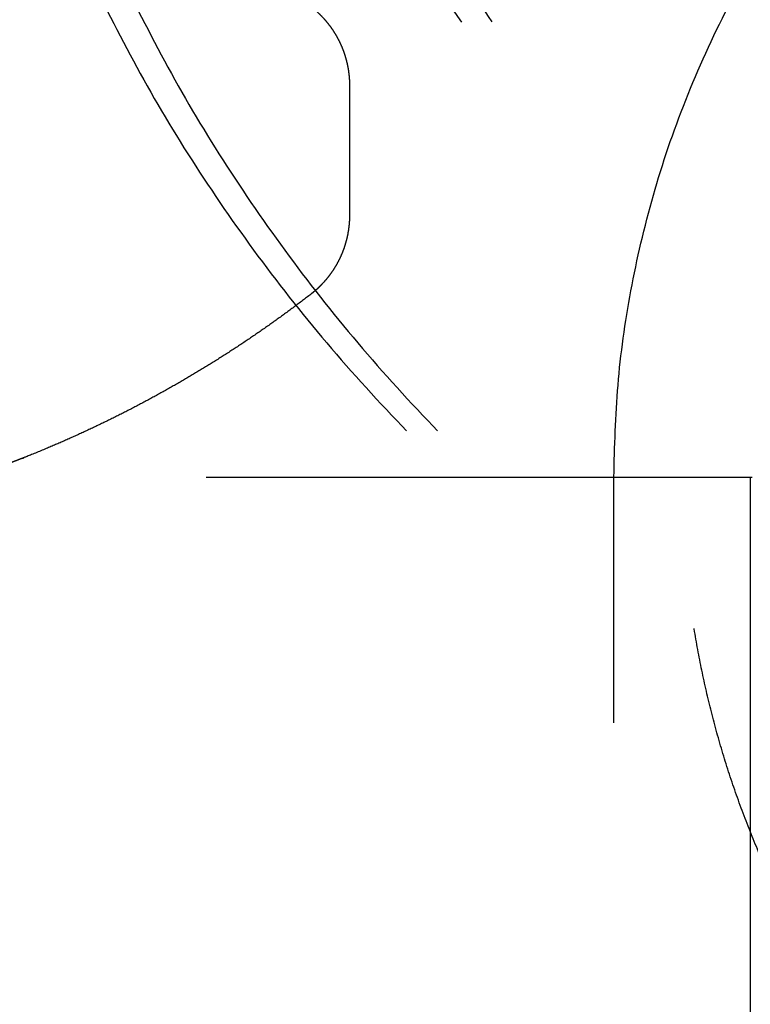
# Model space of a CAD drawing. Header units: millimetres. Extents: x -792 to 4548, y -647 to 5705.
# Tile 8 of 54: x -632.17 to -629.5, y -618.17 to -614.56. Entities that reach past the tile are written whole.
import ezdxf

# ---------------------------------------------------------------- set-up
doc = ezdxf.new("R2010")
doc.units = ezdxf.units.MM
doc.linetypes.add('Hidden', pattern=[4, 2, -2])
doc.layers.add('Make2D$Hidden$Curves', color=7, linetype='Hidden', true_color=0x8c8c8c)

msp = doc.modelspace()

# ---------------------------------------------------------------- linework, layer by layer
at = {"layer": 'Make2D$Hidden$Curves', "color": 253, "lineweight": -3, "true_color": 0xa0a0a0}
for points, weights, knots in [([(-629.9967, -616.2347), (-629.9967, -612.4847), (-626.2467, -612.4847), (-622.4967, -612.4847), (-622.4967, -616.2347)], [1, 0.707106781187, 1, 0.707106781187, 1], [-11.780972, -11.780972, -11.780972, -5.890486, -5.890486, 0, 0, 0]), ([(-631.319, -612.7347), (-630.496, -616.8298), (-626.3196, -616.8298), (-622.1433, -616.8298), (-621.3203, -612.7347)], [1, 0.773646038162, 1, 0.773646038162, 1], [-13.998906, -13.998906, -13.998906, -6.999453, -6.999453, 0, 0, 0]), ([(-621.2064, -612.7347), (-622.0294, -616.8298), (-626.2058, -616.8298), (-630.3821, -616.8298), (-631.2051, -612.7347)], [1, 0.773646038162, 1, 0.773646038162, 1], [-13.998906, -13.998906, -13.998906, -6.999453, -6.999453, 0, 0, 0]), ([(-628.8535, -618.5703), (-629.7467, -617.5733), (-629.7467, -616.2347), (-629.7467, -614.8962), (-628.8535, -613.8992)], [0.854195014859, 0.863246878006, 1, 0.863246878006, 0.854195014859], [-5.356988, -5.356988, -5.356988, -2.678494, -2.678494, 0, 0, 0]), ([(-631.9001, -614.4347), (-630.2072, -617.9347), (-626.3196, -617.9347), (-622.4321, -617.9347), (-620.7392, -614.4347)], [1, 0.847196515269, 1, 0.847196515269, 1], [0, 0, 0, 6.945368, 6.945368, 13.890735, 13.890735, 13.890735]), ([(-631.7862, -614.4347), (-630.0933, -617.9347), (-626.2058, -617.9347), (-622.3182, -617.9347), (-620.6253, -614.4347)], [1, 0.847196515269, 1, 0.847196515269, 1], [-13.890735, -13.890735, -13.890735, -6.945368, -6.945368, 0, 0, 0]), ([(-631.3312, -614.4347), (-631.1797, -614.4347), (-631.0725, -614.5419), (-630.9654, -614.649), (-630.9654, -614.8005)], [1, 0.853553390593, 0.853553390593, 0.853553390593, 1], [0, 0, 0, 0.3030055, 0.3030055, 0.606011, 0.606011, 0.606011]), ([(-630.9654, -615.2761), (-630.9654, -615.4276), (-631.0725, -615.5347), (-631.089, -615.5512), (-631.1074, -615.5654)], [1, 0.853553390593, 0.853553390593, 0.853553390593, 0.857017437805], [0, 0, 0, 0.3030055, 0.3030055, 0.3496073, 0.3496073, 0.3496073]), ([(-631.1074, -615.5654), (-631.5906, -615.939), (-632.1584, -616.1638), (-632.1954, -616.1784), (-632.2327, -616.1924)], [0.857017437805, 0.864815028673, 0.890165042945, 0.891869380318, 0.893653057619], [3.983138, 3.983138, 3.983138, 5.220664, 5.220664, 5.297292, 5.297292, 5.297292]), ([(-635.4903, -616.2347), (-631.632, -616.2347), (-626.2467, -616.2347), (-620.8616, -616.2347), (-617.0033, -616.2347)], [0.853591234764, 0.855907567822, 1, 0.855909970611, 0.853591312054], [17.81652, 17.81652, 17.81652, 28.055758, 28.055758, 38.294824, 38.294824, 38.294824])]:
    msp.add_rational_spline(points, weights, degree=2, knots=knots, dxfattribs=at)
for points in [[(-630.9654, -614.8005), (-630.9654, -615.0383), (-630.9654, -615.2761)], [(-629.9967, -621.1347), (-629.9967, -618.6847), (-629.9967, -616.2347)], [(-629.4967, -616.2347), (-629.4967, -618.6847), (-629.4967, -621.1347)]]:
    msp.add_open_spline(points, degree=2, dxfattribs=at)

doc.saveas('drawing.dxf')
